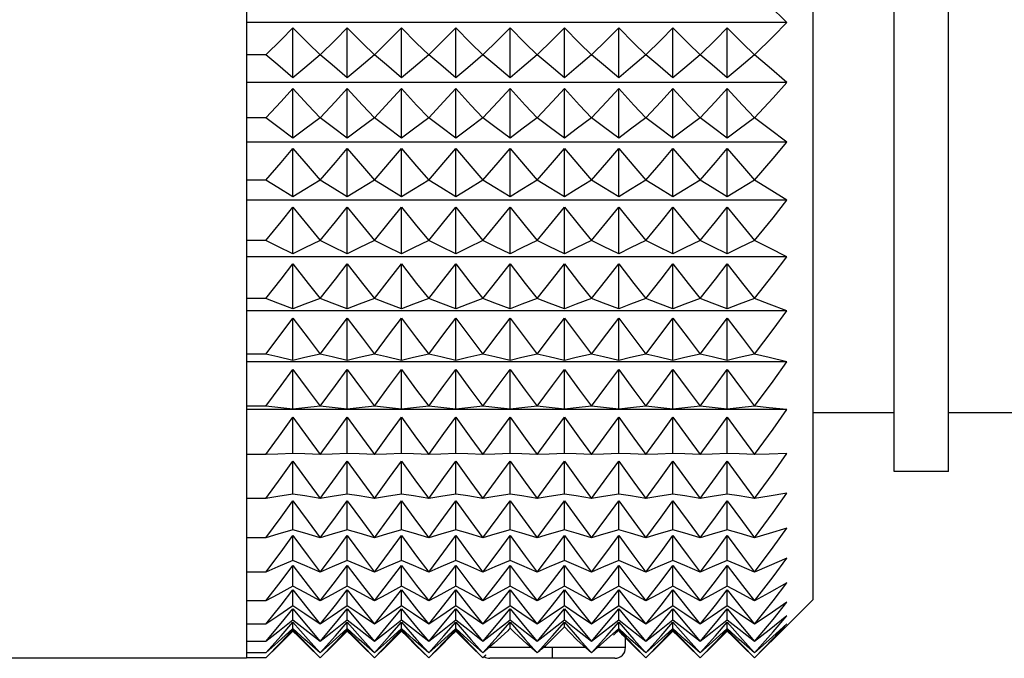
# Model space of a CAD drawing. Header units: millimetres. Extents: x 0 to 489, y 0 to 378.
# Tile 13 of 26: x 248 to 271, y 65 to 80. Entities that reach past the tile are written whole.
import ezdxf

# ---------------------------------------------------------------- set-up
doc = ezdxf.new("R2010")
doc.units = ezdxf.units.MM
doc.header["$LTSCALE"] = 1.75

msp = doc.modelspace()

# ---------------------------------------------------------------- linework, layer by layer
for p, q in [((266.582, 94.516), (266.582, 66.769)), ((268.487, 69.771), (268.487, 91.514)), ((269.757, 69.771), (269.757, 91.514)), ((253.334, 81.006), (253.334, 79.519)), ((265.978, 80.281), (253.334, 80.281)), ((254.421, 78.982), (254.421, 80.152)), ((255.691, 78.982), (255.691, 80.152)), ((256.961, 78.982), (256.961, 80.152)), ((258.231, 78.982), (258.231, 80.152)), ((259.501, 78.982), (259.501, 80.152)), ((260.771, 78.982), (260.771, 80.152)), ((262.041, 78.982), (262.041, 80.152)), ((263.311, 78.982), (263.311, 80.152)), ((264.581, 78.982), (264.581, 80.152)), ((253.334, 79.519), (253.334, 78.043)), ((253.786, 79.519), (253.334, 79.519)), ((265.978, 78.872), (253.334, 78.872)), ((254.421, 77.575), (254.421, 78.731)), ((255.691, 77.575), (255.691, 78.731)), ((256.961, 77.575), (256.961, 78.731)), ((258.231, 77.575), (258.231, 78.731)), ((259.501, 77.575), (259.501, 78.731)), ((260.771, 77.575), (260.771, 78.731)), ((262.041, 77.575), (262.041, 78.731)), ((263.311, 77.575), (263.311, 78.731)), ((264.581, 77.575), (264.581, 78.731)), ((253.334, 78.043), (253.334, 76.591)), ((253.786, 78.043), (253.334, 78.043)), ((265.978, 77.479), (253.334, 77.479)), ((254.421, 76.197), (254.421, 77.328)), ((255.691, 76.197), (255.691, 77.328)), ((256.961, 76.197), (256.961, 77.328)), ((258.231, 76.197), (258.231, 77.328)), ((259.501, 76.197), (259.501, 77.328)), ((260.771, 76.197), (260.771, 77.328)), ((262.041, 76.197), (262.041, 77.328)), ((263.311, 76.197), (263.311, 77.328)), ((264.581, 76.197), (264.581, 77.328)), ((253.334, 76.591), (253.334, 75.178)), ((253.786, 76.591), (253.334, 76.591)), ((265.978, 76.117), (253.334, 76.117)), ((254.421, 74.862), (254.421, 75.957)), ((255.691, 74.862), (255.691, 75.957)), ((256.961, 74.862), (256.961, 75.957)), ((258.231, 74.862), (258.231, 75.957)), ((259.501, 74.862), (259.501, 75.957)), ((260.771, 74.862), (260.771, 75.957)), ((262.041, 74.862), (262.041, 75.957)), ((263.311, 74.862), (263.311, 75.957)), ((264.581, 74.862), (264.581, 75.957)), ((253.334, 75.178), (253.334, 73.817)), ((253.786, 75.178), (253.334, 75.178)), ((265.978, 74.798), (253.334, 74.798)), ((254.421, 73.582), (254.421, 74.631)), ((255.691, 73.582), (255.691, 74.631)), ((256.961, 73.582), (256.961, 74.631)), ((258.231, 73.582), (258.231, 74.631)), ((259.501, 73.582), (259.501, 74.631)), ((260.771, 73.582), (260.771, 74.631)), ((262.041, 73.582), (262.041, 74.631)), ((263.311, 73.582), (263.311, 74.631)), ((264.581, 73.582), (264.581, 74.631)), ((253.334, 73.817), (253.334, 72.521)), ((253.786, 73.817), (253.334, 73.817)), ((265.978, 73.534), (253.334, 73.534)), ((254.421, 72.369), (254.421, 73.362)), ((255.691, 72.369), (255.691, 73.362)), ((256.961, 72.369), (256.961, 73.362)), ((258.231, 72.369), (258.231, 73.362)), ((259.501, 72.369), (259.501, 73.362)), ((260.771, 72.369), (260.771, 73.362)), ((262.041, 72.369), (262.041, 73.362)), ((263.311, 72.369), (263.311, 73.362)), ((264.581, 72.369), (264.581, 73.362)), ((253.334, 72.521), (253.334, 71.302)), ((253.786, 72.521), (253.334, 72.521)), ((265.978, 72.338), (253.334, 72.338)), ((254.421, 71.235), (254.421, 72.162)), ((255.691, 71.235), (255.691, 72.162)), ((256.961, 71.235), (256.961, 72.162)), ((258.231, 71.235), (258.231, 72.162)), ((259.501, 71.235), (259.501, 72.162)), ((260.771, 71.235), (260.771, 72.162)), ((262.041, 71.235), (262.041, 72.162)), ((263.311, 71.235), (263.311, 72.162)), ((264.581, 71.235), (264.581, 72.162)), ((253.334, 71.302), (253.334, 70.172)), ((253.786, 71.302), (253.334, 71.302)), ((265.978, 71.221), (253.334, 71.221)), ((254.421, 70.191), (254.421, 71.043)), ((255.691, 70.191), (255.691, 71.043)), ((256.961, 70.191), (256.961, 71.043)), ((258.231, 70.191), (258.231, 71.043)), ((259.501, 70.191), (259.501, 71.043)), ((260.771, 70.191), (260.771, 71.043)), ((262.041, 70.191), (262.041, 71.043)), ((263.311, 70.191), (263.311, 71.043)), ((264.581, 70.191), (264.581, 71.043)), ((268.487, 71.143), (266.582, 71.143)), ((271.662, 71.143), (269.757, 71.143)), ((253.334, 70.172), (253.334, 69.143)), ((253.786, 70.172), (253.334, 70.172)), ((254.421, 69.246), (254.421, 70.016)), ((255.691, 69.246), (255.691, 70.016)), ((256.961, 69.246), (256.961, 70.016)), ((258.231, 69.246), (258.231, 70.016)), ((259.501, 69.246), (259.501, 70.016)), ((260.771, 69.246), (260.771, 70.016)), ((262.041, 69.246), (262.041, 70.016)), ((263.311, 69.246), (263.311, 70.016)), ((264.581, 69.246), (264.581, 70.016)), ((269.757, 69.771), (268.487, 69.771)), ((253.334, 69.143), (253.334, 68.222)), ((253.786, 69.143), (253.334, 69.143)), ((254.421, 68.41), (254.421, 69.089)), ((255.691, 68.41), (255.691, 69.089)), ((256.961, 68.41), (256.961, 69.089)), ((258.231, 68.41), (258.231, 69.089)), ((259.501, 68.41), (259.501, 69.089)), ((260.771, 68.41), (260.771, 69.089)), ((262.041, 68.41), (262.041, 69.089)), ((263.311, 68.41), (263.311, 69.089)), ((264.581, 68.41), (264.581, 69.089)), ((253.334, 68.222), (253.334, 67.42)), ((253.786, 68.222), (253.334, 68.222)), ((254.421, 67.69), (254.421, 68.273)), ((255.691, 67.69), (255.691, 68.273)), ((256.961, 67.69), (256.961, 68.273)), ((258.231, 67.69), (258.231, 68.273)), ((259.501, 67.69), (259.501, 68.273)), ((260.771, 67.69), (260.771, 68.273)), ((262.041, 67.69), (262.041, 68.273)), ((263.311, 67.69), (263.311, 68.273)), ((264.581, 67.69), (264.581, 68.273)), ((254.421, 67.094), (254.421, 67.575)), ((255.691, 67.094), (255.691, 67.575)), ((256.961, 67.094), (256.961, 67.575)), ((258.231, 67.094), (258.231, 67.575)), ((259.501, 67.094), (259.501, 67.575)), ((260.771, 67.094), (260.771, 67.575)), ((262.041, 67.094), (262.041, 67.575)), ((263.311, 67.094), (263.311, 67.575)), ((264.581, 67.094), (264.581, 67.575)), ((253.334, 67.42), (253.334, 66.744)), ((253.786, 67.42), (253.334, 67.42)), ((254.421, 66.627), (254.421, 67.001)), ((255.691, 66.627), (255.691, 67.001)), ((256.961, 66.627), (256.961, 67.001)), ((258.231, 66.627), (258.231, 67.001)), ((259.501, 66.627), (259.501, 67.001)), ((260.771, 66.627), (260.771, 67.001)), ((262.041, 66.627), (262.041, 67.001)), ((263.311, 66.627), (263.311, 67.001)), ((264.581, 66.627), (264.581, 67.001)), ((253.334, 66.744), (253.334, 66.201)), ((253.786, 66.744), (253.334, 66.744)), ((266.582, 66.769), (265.731, 65.918)), ((254.421, 66.293), (254.421, 66.558)), ((255.691, 66.293), (255.691, 66.558)), ((256.961, 66.293), (256.961, 66.558)), ((258.231, 66.293), (258.231, 66.558)), ((259.501, 66.293), (259.501, 66.558)), ((260.771, 66.293), (260.771, 66.558)), ((262.041, 66.293), (262.041, 66.558)), ((263.311, 66.293), (263.311, 66.558)), ((264.581, 66.293), (264.581, 66.558)), ((253.334, 66.201), (253.334, 65.795)), ((253.786, 66.201), (253.334, 66.201)), ((254.421, 66.096), (254.421, 66.248)), ((255.691, 66.096), (255.691, 66.248)), ((256.961, 66.096), (256.961, 66.248)), ((258.231, 66.096), (258.231, 66.248)), ((259.501, 66.105), (259.501, 66.248)), ((260.771, 66.136), (260.388, 65.753)), ((260.771, 66.136), (260.771, 66.248)), ((262.041, 66.096), (262.041, 66.248)), ((263.311, 66.096), (263.311, 66.248)), ((264.581, 66.096), (264.581, 66.248)), ((254.421, 66.045), (253.786, 65.41)), ((254.3, 65.917), (254.421, 66.037)), ((254.421, 66.045), (254.421, 66.076)), ((254.421, 66.037), (254.421, 66.045)), ((254.421, 66.037), (254.541, 65.918)), ((255.691, 66.045), (255.056, 65.41)), ((255.57, 65.917), (255.691, 66.037)), ((255.691, 66.045), (255.691, 66.076)), ((255.691, 66.037), (255.691, 66.045)), ((255.691, 66.037), (255.811, 65.918)), ((256.961, 66.045), (256.326, 65.41)), ((256.84, 65.917), (256.961, 66.037)), ((256.961, 66.045), (256.961, 66.076)), ((256.961, 66.037), (256.961, 66.045)), ((256.961, 66.037), (257.081, 65.918)), ((258.231, 66.045), (257.596, 65.41)), ((258.11, 65.917), (258.231, 66.037)), ((258.231, 66.045), (258.231, 66.076)), ((258.231, 66.037), (258.231, 66.045)), ((258.231, 66.037), (258.351, 65.918)), ((262.041, 66.055), (262.041, 66.076)), ((262.193, 65.886), (262.193, 65.656)), ((262.2, 65.878), (262.193, 65.886)), ((262.201, 65.656), (262.201, 65.877)), ((263.311, 66.045), (262.676, 65.41)), ((263.19, 65.917), (263.311, 66.037)), ((263.311, 66.045), (263.311, 66.076)), ((263.311, 66.037), (263.311, 66.045)), ((263.311, 66.037), (263.431, 65.918)), ((264.581, 66.045), (263.946, 65.41)), ((264.46, 65.917), (264.581, 66.037)), ((264.581, 66.045), (264.581, 66.076)), ((264.581, 66.037), (264.581, 66.045)), ((264.581, 66.037), (264.701, 65.918)), ((253.334, 65.795), (253.334, 65.531)), ((253.786, 65.795), (253.334, 65.795)), ((259.987, 65.656), (258.992, 65.656)), ((260.486, 65.656), (260.279, 65.656)), ((260.486, 65.656), (260.486, 65.402)), ((261.278, 65.656), (260.486, 65.656)), ((262.193, 65.656), (261.549, 65.656)), ((262.201, 65.656), (262.193, 65.656)), ((253.334, 65.531), (253.334, 65.41)), ((253.786, 65.531), (253.334, 65.531)), ((253.334, 65.402), (226.958, 65.402)), ((253.334, 65.41), (253.334, 65.402)), ((253.786, 65.41), (253.334, 65.41)), ((260.486, 65.402), (259.026, 65.402)), ((261.947, 65.402), (260.486, 65.402))]:
    msp.add_line(p, q)
at = {"flags": 128}
for points in [[(265.978, 80.281), (265.559, 80.684), (265.216, 81.006)], [(265.216, 79.519), (265.651, 79.95), (265.978, 80.281)], [(253.786, 79.519), (254.143, 79.872), (254.421, 80.152)], [(254.421, 80.152), (254.774, 79.796), (255.056, 79.519)], [(255.056, 79.519), (255.413, 79.872), (255.691, 80.152)], [(255.691, 80.152), (256.044, 79.796), (256.326, 79.519)], [(256.326, 79.519), (256.683, 79.872), (256.961, 80.152)], [(256.961, 80.152), (257.314, 79.796), (257.596, 79.519)], [(257.596, 79.519), (257.953, 79.872), (258.231, 80.152)], [(258.231, 80.152), (258.584, 79.796), (258.866, 79.519)], [(258.866, 79.519), (259.223, 79.872), (259.501, 80.152)], [(259.501, 80.152), (259.854, 79.796), (260.136, 79.519)], [(260.136, 79.519), (260.493, 79.872), (260.771, 80.152)], [(260.771, 80.152), (261.124, 79.796), (261.406, 79.519)], [(261.406, 79.519), (261.763, 79.872), (262.041, 80.152)], [(262.041, 80.152), (262.394, 79.796), (262.676, 79.519)], [(262.676, 79.519), (263.033, 79.872), (263.311, 80.152)], [(263.311, 80.152), (263.664, 79.796), (263.946, 79.519)], [(263.946, 79.519), (264.303, 79.872), (264.581, 80.152)], [(264.581, 80.152), (264.934, 79.796), (265.216, 79.519)], [(254.421, 78.982), (254.067, 79.284), (253.786, 79.519)], [(255.056, 79.519), (254.698, 79.219), (254.421, 78.982)], [(255.691, 78.982), (255.337, 79.284), (255.056, 79.519)], [(256.326, 79.519), (255.968, 79.219), (255.691, 78.982)], [(256.961, 78.982), (256.607, 79.284), (256.326, 79.519)], [(257.596, 79.519), (257.238, 79.219), (256.961, 78.982)], [(258.231, 78.982), (257.877, 79.284), (257.596, 79.519)], [(258.866, 79.519), (258.508, 79.219), (258.231, 78.982)], [(259.501, 78.982), (259.147, 79.284), (258.866, 79.519)], [(260.136, 79.519), (259.778, 79.219), (259.501, 78.982)], [(260.771, 78.982), (260.417, 79.284), (260.136, 79.519)], [(261.406, 79.519), (261.048, 79.219), (260.771, 78.982)], [(262.041, 78.982), (261.687, 79.284), (261.406, 79.519)], [(262.676, 79.519), (262.318, 79.219), (262.041, 78.982)], [(263.311, 78.982), (262.957, 79.284), (262.676, 79.519)], [(263.946, 79.519), (263.588, 79.219), (263.311, 78.982)], [(264.581, 78.982), (264.227, 79.284), (263.946, 79.519)], [(265.216, 79.519), (264.858, 79.219), (264.581, 78.982)], [(265.978, 78.872), (265.559, 79.231), (265.216, 79.519)], [(265.216, 78.043), (265.651, 78.511), (265.978, 78.872)], [(253.786, 78.043), (254.143, 78.427), (254.421, 78.731)], [(254.421, 78.731), (254.774, 78.344), (255.056, 78.043)], [(255.056, 78.043), (255.413, 78.427), (255.691, 78.731)], [(255.691, 78.731), (256.044, 78.344), (256.326, 78.043)], [(256.326, 78.043), (256.683, 78.427), (256.961, 78.731)], [(256.961, 78.731), (257.314, 78.344), (257.596, 78.043)], [(257.596, 78.043), (257.953, 78.427), (258.231, 78.731)], [(258.231, 78.731), (258.584, 78.344), (258.866, 78.043)], [(258.866, 78.043), (259.223, 78.427), (259.501, 78.731)], [(259.501, 78.731), (259.854, 78.344), (260.136, 78.043)], [(260.136, 78.043), (260.493, 78.427), (260.771, 78.731)], [(260.771, 78.731), (261.124, 78.344), (261.406, 78.043)], [(261.406, 78.043), (261.763, 78.427), (262.041, 78.731)], [(262.041, 78.731), (262.394, 78.344), (262.676, 78.043)], [(262.676, 78.043), (263.033, 78.427), (263.311, 78.731)], [(263.311, 78.731), (263.664, 78.344), (263.946, 78.043)], [(263.946, 78.043), (264.303, 78.427), (264.581, 78.731)], [(264.581, 78.731), (264.934, 78.344), (265.216, 78.043)], [(254.421, 77.575), (254.067, 77.838), (253.786, 78.043)], [(255.056, 78.043), (254.698, 77.782), (254.421, 77.575)], [(255.691, 77.575), (255.337, 77.838), (255.056, 78.043)], [(256.326, 78.043), (255.968, 77.782), (255.691, 77.575)], [(256.961, 77.575), (256.607, 77.838), (256.326, 78.043)], [(257.596, 78.043), (257.238, 77.782), (256.961, 77.575)], [(258.231, 77.575), (257.877, 77.838), (257.596, 78.043)], [(258.866, 78.043), (258.508, 77.782), (258.231, 77.575)], [(259.501, 77.575), (259.147, 77.838), (258.866, 78.043)], [(260.136, 78.043), (259.778, 77.782), (259.501, 77.575)], [(260.771, 77.575), (260.417, 77.838), (260.136, 78.043)], [(261.406, 78.043), (261.048, 77.782), (260.771, 77.575)], [(262.041, 77.575), (261.687, 77.838), (261.406, 78.043)], [(262.676, 78.043), (262.318, 77.782), (262.041, 77.575)], [(263.311, 77.575), (262.957, 77.838), (262.676, 78.043)], [(263.946, 78.043), (263.588, 77.782), (263.311, 77.575)], [(264.581, 77.575), (264.227, 77.838), (263.946, 78.043)], [(265.216, 78.043), (264.858, 77.782), (264.581, 77.575)], [(265.978, 77.479), (265.559, 77.792), (265.216, 78.043)], [(265.216, 76.591), (265.651, 77.093), (265.978, 77.479)], [(253.786, 76.591), (254.143, 77.003), (254.421, 77.328)], [(254.421, 77.328), (254.774, 76.914), (255.056, 76.591)], [(255.056, 76.591), (255.413, 77.003), (255.691, 77.328)], [(255.691, 77.328), (256.044, 76.914), (256.326, 76.591)], [(256.326, 76.591), (256.683, 77.003), (256.961, 77.328)], [(256.961, 77.328), (257.314, 76.914), (257.596, 76.591)], [(257.596, 76.591), (257.953, 77.003), (258.231, 77.328)], [(258.231, 77.328), (258.584, 76.914), (258.866, 76.591)], [(258.866, 76.591), (259.223, 77.003), (259.501, 77.328)], [(259.501, 77.328), (259.854, 76.914), (260.136, 76.591)], [(260.136, 76.591), (260.493, 77.003), (260.771, 77.328)], [(260.771, 77.328), (261.124, 76.914), (261.406, 76.591)], [(261.406, 76.591), (261.763, 77.003), (262.041, 77.328)], [(262.041, 77.328), (262.394, 76.914), (262.676, 76.591)], [(262.676, 76.591), (263.033, 77.003), (263.311, 77.328)], [(263.311, 77.328), (263.664, 76.914), (263.946, 76.591)], [(263.946, 76.591), (264.303, 77.003), (264.581, 77.328)], [(264.581, 77.328), (264.934, 76.914), (265.216, 76.591)], [(254.421, 76.197), (254.067, 76.418), (253.786, 76.591)], [(255.056, 76.591), (254.698, 76.371), (254.421, 76.197)], [(255.691, 76.197), (255.337, 76.418), (255.056, 76.591)], [(256.326, 76.591), (255.968, 76.371), (255.691, 76.197)], [(256.961, 76.197), (256.607, 76.418), (256.326, 76.591)], [(257.596, 76.591), (257.238, 76.371), (256.961, 76.197)], [(258.231, 76.197), (257.877, 76.418), (257.596, 76.591)], [(258.866, 76.591), (258.508, 76.371), (258.231, 76.197)], [(259.501, 76.197), (259.147, 76.418), (258.866, 76.591)], [(260.136, 76.591), (259.778, 76.371), (259.501, 76.197)], [(260.771, 76.197), (260.417, 76.418), (260.136, 76.591)], [(261.406, 76.591), (261.048, 76.371), (260.771, 76.197)], [(262.041, 76.197), (261.687, 76.418), (261.406, 76.591)], [(262.676, 76.591), (262.318, 76.371), (262.041, 76.197)], [(263.311, 76.197), (262.957, 76.418), (262.676, 76.591)], [(263.946, 76.591), (263.588, 76.371), (263.311, 76.197)], [(264.581, 76.197), (264.227, 76.418), (263.946, 76.591)], [(265.216, 76.591), (264.858, 76.371), (264.581, 76.197)], [(265.978, 76.117), (265.559, 76.38), (265.216, 76.591)], [(265.216, 75.178), (265.651, 75.708), (265.978, 76.117)], [(253.786, 75.178), (254.143, 75.613), (254.421, 75.957)], [(254.421, 75.957), (254.774, 75.519), (255.056, 75.178)], [(255.056, 75.178), (255.413, 75.613), (255.691, 75.957)], [(255.691, 75.957), (256.044, 75.519), (256.326, 75.178)], [(256.326, 75.178), (256.683, 75.613), (256.961, 75.957)], [(256.961, 75.957), (257.314, 75.519), (257.596, 75.178)], [(257.596, 75.178), (257.953, 75.613), (258.231, 75.957)], [(258.231, 75.957), (258.584, 75.519), (258.866, 75.178)], [(258.866, 75.178), (259.223, 75.613), (259.501, 75.957)], [(259.501, 75.957), (259.854, 75.519), (260.136, 75.178)], [(260.136, 75.178), (260.493, 75.613), (260.771, 75.957)], [(260.771, 75.957), (261.124, 75.519), (261.406, 75.178)], [(261.406, 75.178), (261.763, 75.613), (262.041, 75.957)], [(262.041, 75.957), (262.394, 75.519), (262.676, 75.178)], [(262.676, 75.178), (263.033, 75.613), (263.311, 75.957)], [(263.311, 75.957), (263.664, 75.519), (263.946, 75.178)], [(263.946, 75.178), (264.303, 75.613), (264.581, 75.957)], [(264.581, 75.957), (264.934, 75.519), (265.216, 75.178)], [(254.421, 74.862), (254.067, 75.039), (253.786, 75.178)], [(255.056, 75.178), (254.698, 75.002), (254.421, 74.862)], [(255.691, 74.862), (255.337, 75.039), (255.056, 75.178)], [(256.326, 75.178), (255.968, 75.002), (255.691, 74.862)], [(256.961, 74.862), (256.607, 75.039), (256.326, 75.178)], [(257.596, 75.178), (257.238, 75.002), (256.961, 74.862)], [(258.231, 74.862), (257.877, 75.039), (257.596, 75.178)], [(258.866, 75.178), (258.508, 75.002), (258.231, 74.862)], [(259.501, 74.862), (259.147, 75.039), (258.866, 75.178)], [(260.136, 75.178), (259.778, 75.002), (259.501, 74.862)], [(260.771, 74.862), (260.417, 75.039), (260.136, 75.178)], [(261.406, 75.178), (261.048, 75.002), (260.771, 74.862)], [(262.041, 74.862), (261.687, 75.039), (261.406, 75.178)], [(262.676, 75.178), (262.318, 75.002), (262.041, 74.862)], [(263.311, 74.862), (262.957, 75.039), (262.676, 75.178)], [(263.946, 75.178), (263.588, 75.002), (263.311, 74.862)], [(264.581, 74.862), (264.227, 75.039), (263.946, 75.178)], [(265.216, 75.178), (264.858, 75.002), (264.581, 74.862)], [(265.978, 74.798), (265.559, 75.009), (265.216, 75.178)], [(253.786, 73.817), (254.143, 74.271), (254.421, 74.631)], [(254.421, 74.631), (254.774, 74.174), (255.056, 73.817)], [(255.056, 73.817), (255.413, 74.271), (255.691, 74.631)], [(255.691, 74.631), (256.044, 74.174), (256.326, 73.817)], [(256.326, 73.817), (256.683, 74.271), (256.961, 74.631)], [(256.961, 74.631), (257.314, 74.174), (257.596, 73.817)], [(257.596, 73.817), (257.953, 74.271), (258.231, 74.631)], [(258.231, 74.631), (258.584, 74.174), (258.866, 73.817)], [(258.866, 73.817), (259.223, 74.271), (259.501, 74.631)], [(259.501, 74.631), (259.854, 74.174), (260.136, 73.817)], [(260.136, 73.817), (260.493, 74.271), (260.771, 74.631)], [(260.771, 74.631), (261.124, 74.174), (261.406, 73.817)], [(261.406, 73.817), (261.763, 74.271), (262.041, 74.631)], [(262.041, 74.631), (262.394, 74.174), (262.676, 73.817)], [(262.676, 73.817), (263.033, 74.271), (263.311, 74.631)], [(263.311, 74.631), (263.664, 74.174), (263.946, 73.817)], [(263.946, 73.817), (264.303, 74.271), (264.581, 74.631)], [(264.581, 74.631), (264.934, 74.174), (265.216, 73.817)], [(265.216, 73.817), (265.651, 74.371), (265.978, 74.798)], [(254.421, 73.582), (254.067, 73.714), (253.786, 73.817)], [(255.056, 73.817), (254.698, 73.686), (254.421, 73.582)], [(255.691, 73.582), (255.337, 73.714), (255.056, 73.817)], [(256.326, 73.817), (255.968, 73.686), (255.691, 73.582)], [(256.961, 73.582), (256.607, 73.714), (256.326, 73.817)], [(257.596, 73.817), (257.238, 73.686), (256.961, 73.582)], [(258.231, 73.582), (257.877, 73.714), (257.596, 73.817)], [(258.866, 73.817), (258.508, 73.686), (258.231, 73.582)], [(259.501, 73.582), (259.147, 73.714), (258.866, 73.817)], [(260.136, 73.817), (259.778, 73.686), (259.501, 73.582)], [(260.771, 73.582), (260.417, 73.714), (260.136, 73.817)], [(261.406, 73.817), (261.048, 73.686), (260.771, 73.582)], [(262.041, 73.582), (261.687, 73.714), (261.406, 73.817)], [(262.676, 73.817), (262.318, 73.686), (262.041, 73.582)], [(263.311, 73.582), (262.957, 73.714), (262.676, 73.817)], [(263.946, 73.817), (263.588, 73.686), (263.311, 73.582)], [(264.581, 73.582), (264.227, 73.714), (263.946, 73.817)], [(265.216, 73.817), (264.858, 73.686), (264.581, 73.582)], [(265.978, 73.534), (265.559, 73.691), (265.216, 73.817)], [(265.216, 72.521), (265.651, 73.093), (265.978, 73.534)], [(253.786, 72.521), (254.143, 72.99), (254.421, 73.362)], [(254.421, 73.362), (254.774, 72.889), (255.056, 72.521)], [(255.056, 72.521), (255.413, 72.99), (255.691, 73.362)], [(255.691, 73.362), (256.044, 72.889), (256.326, 72.521)], [(256.326, 72.521), (256.683, 72.99), (256.961, 73.362)], [(256.961, 73.362), (257.314, 72.889), (257.596, 72.521)], [(257.596, 72.521), (257.953, 72.99), (258.231, 73.362)], [(258.231, 73.362), (258.584, 72.889), (258.866, 72.521)], [(258.866, 72.521), (259.223, 72.99), (259.501, 73.362)], [(259.501, 73.362), (259.854, 72.889), (260.136, 72.521)], [(260.136, 72.521), (260.493, 72.99), (260.771, 73.362)], [(260.771, 73.362), (261.124, 72.889), (261.406, 72.521)], [(261.406, 72.521), (261.763, 72.99), (262.041, 73.362)], [(262.041, 73.362), (262.394, 72.889), (262.676, 72.521)], [(262.676, 72.521), (263.033, 72.99), (263.311, 73.362)], [(263.311, 73.362), (263.664, 72.889), (263.946, 72.521)], [(263.946, 72.521), (264.303, 72.99), (264.581, 73.362)], [(264.581, 73.362), (264.934, 72.889), (265.216, 72.521)], [(254.421, 72.369), (254.067, 72.454), (253.786, 72.521)], [(255.056, 72.521), (254.698, 72.436), (254.421, 72.369)], [(255.691, 72.369), (255.337, 72.454), (255.056, 72.521)], [(256.326, 72.521), (255.968, 72.436), (255.691, 72.369)], [(256.961, 72.369), (256.607, 72.454), (256.326, 72.521)], [(257.596, 72.521), (257.238, 72.436), (256.961, 72.369)], [(258.231, 72.369), (257.877, 72.454), (257.596, 72.521)], [(258.866, 72.521), (258.508, 72.436), (258.231, 72.369)], [(259.501, 72.369), (259.147, 72.454), (258.866, 72.521)], [(260.136, 72.521), (259.778, 72.436), (259.501, 72.369)], [(260.771, 72.369), (260.417, 72.454), (260.136, 72.521)], [(261.406, 72.521), (261.048, 72.436), (260.771, 72.369)], [(262.041, 72.369), (261.687, 72.454), (261.406, 72.521)], [(262.676, 72.521), (262.318, 72.436), (262.041, 72.369)], [(263.311, 72.369), (262.957, 72.454), (262.676, 72.521)], [(263.946, 72.521), (263.588, 72.436), (263.311, 72.369)], [(264.581, 72.369), (264.227, 72.454), (263.946, 72.521)], [(265.216, 72.521), (264.858, 72.436), (264.581, 72.369)], [(265.978, 72.338), (265.559, 72.439), (265.216, 72.521)], [(265.216, 71.302), (265.651, 71.888), (265.978, 72.338)], [(253.786, 71.302), (254.143, 71.782), (254.421, 72.162)], [(254.421, 72.162), (254.774, 71.679), (255.056, 71.302)], [(255.056, 71.302), (255.413, 71.782), (255.691, 72.162)], [(255.691, 72.162), (256.044, 71.679), (256.326, 71.302)], [(256.326, 71.302), (256.683, 71.782), (256.961, 72.162)], [(256.961, 72.162), (257.314, 71.679), (257.596, 71.302)], [(257.596, 71.302), (257.953, 71.782), (258.231, 72.162)], [(258.231, 72.162), (258.584, 71.679), (258.866, 71.302)], [(258.866, 71.302), (259.223, 71.782), (259.501, 72.162)], [(259.501, 72.162), (259.854, 71.679), (260.136, 71.302)], [(260.136, 71.302), (260.493, 71.782), (260.771, 72.162)], [(260.771, 72.162), (261.124, 71.679), (261.406, 71.302)], [(261.406, 71.302), (261.763, 71.782), (262.041, 72.162)], [(262.041, 72.162), (262.394, 71.679), (262.676, 71.302)], [(262.676, 71.302), (263.033, 71.782), (263.311, 72.162)], [(263.311, 72.162), (263.664, 71.679), (263.946, 71.302)], [(263.946, 71.302), (264.303, 71.782), (264.581, 72.162)], [(264.581, 72.162), (264.934, 71.679), (265.216, 71.302)], [(254.421, 71.235), (254.067, 71.273), (253.786, 71.302)], [(255.056, 71.302), (254.698, 71.265), (254.421, 71.235)], [(255.691, 71.235), (255.337, 71.273), (255.056, 71.302)], [(256.326, 71.302), (255.968, 71.265), (255.691, 71.235)], [(256.961, 71.235), (256.607, 71.273), (256.326, 71.302)], [(257.596, 71.302), (257.238, 71.265), (256.961, 71.235)], [(258.231, 71.235), (257.877, 71.273), (257.596, 71.302)], [(258.866, 71.302), (258.508, 71.265), (258.231, 71.235)], [(259.501, 71.235), (259.147, 71.273), (258.866, 71.302)], [(260.136, 71.302), (259.778, 71.265), (259.501, 71.235)], [(260.771, 71.235), (260.417, 71.273), (260.136, 71.302)], [(261.406, 71.302), (261.048, 71.265), (260.771, 71.235)], [(262.041, 71.235), (261.687, 71.273), (261.406, 71.302)], [(262.676, 71.302), (262.318, 71.265), (262.041, 71.235)], [(263.311, 71.235), (262.957, 71.273), (262.676, 71.302)], [(263.946, 71.302), (263.588, 71.265), (263.311, 71.235)], [(264.581, 71.235), (264.227, 71.273), (263.946, 71.302)], [(265.216, 71.302), (264.858, 71.265), (264.581, 71.235)], [(265.978, 71.221), (265.559, 71.266), (265.216, 71.302)], [(265.216, 70.172), (265.651, 70.765), (265.978, 71.221)], [(253.786, 70.172), (254.143, 70.659), (254.421, 71.043)], [(254.421, 71.043), (254.774, 70.554), (255.056, 70.172)], [(255.056, 70.172), (255.413, 70.659), (255.691, 71.043)], [(255.691, 71.043), (256.044, 70.554), (256.326, 70.172)], [(256.326, 70.172), (256.683, 70.659), (256.961, 71.043)], [(256.961, 71.043), (257.314, 70.554), (257.596, 70.172)], [(257.596, 70.172), (257.953, 70.659), (258.231, 71.043)], [(258.231, 71.043), (258.584, 70.554), (258.866, 70.172)], [(258.866, 70.172), (259.223, 70.659), (259.501, 71.043)], [(259.501, 71.043), (259.854, 70.554), (260.136, 70.172)], [(260.136, 70.172), (260.493, 70.659), (260.771, 71.043)], [(260.771, 71.043), (261.124, 70.554), (261.406, 70.172)], [(261.406, 70.172), (261.763, 70.659), (262.041, 71.043)], [(262.041, 71.043), (262.394, 70.554), (262.676, 70.172)], [(262.676, 70.172), (263.033, 70.659), (263.311, 71.043)], [(263.311, 71.043), (263.664, 70.554), (263.946, 70.172)], [(263.946, 70.172), (264.303, 70.659), (264.581, 71.043)], [(264.581, 71.043), (264.934, 70.554), (265.216, 70.172)], [(254.421, 70.191), (254.067, 70.18), (253.786, 70.172)], [(255.056, 70.172), (254.698, 70.183), (254.421, 70.191)], [(255.691, 70.191), (255.337, 70.18), (255.056, 70.172)], [(256.326, 70.172), (255.968, 70.183), (255.691, 70.191)], [(256.961, 70.191), (256.607, 70.18), (256.326, 70.172)], [(257.596, 70.172), (257.238, 70.183), (256.961, 70.191)], [(258.231, 70.191), (257.877, 70.18), (257.596, 70.172)], [(258.866, 70.172), (258.508, 70.183), (258.231, 70.191)], [(259.501, 70.191), (259.147, 70.18), (258.866, 70.172)], [(260.136, 70.172), (259.778, 70.183), (259.501, 70.191)], [(260.771, 70.191), (260.417, 70.18), (260.136, 70.172)], [(261.406, 70.172), (261.048, 70.183), (260.771, 70.191)], [(262.041, 70.191), (261.687, 70.18), (261.406, 70.172)], [(262.676, 70.172), (262.318, 70.183), (262.041, 70.191)], [(263.311, 70.191), (262.957, 70.18), (262.676, 70.172)], [(263.946, 70.172), (263.588, 70.183), (263.311, 70.191)], [(264.581, 70.191), (264.227, 70.18), (263.946, 70.172)], [(265.216, 70.172), (264.858, 70.183), (264.581, 70.191)], [(265.216, 69.143), (265.651, 69.737), (265.978, 70.194)], [(265.978, 70.194), (265.559, 70.182), (265.216, 70.172)], [(253.786, 69.143), (254.143, 69.63), (254.421, 70.016)], [(254.421, 70.016), (254.774, 69.525), (255.056, 69.143)], [(255.056, 69.143), (255.413, 69.63), (255.691, 70.016)], [(255.691, 70.016), (256.044, 69.525), (256.326, 69.143)], [(256.326, 69.143), (256.683, 69.63), (256.961, 70.016)], [(256.961, 70.016), (257.314, 69.525), (257.596, 69.143)], [(257.596, 69.143), (257.953, 69.63), (258.231, 70.016)], [(258.231, 70.016), (258.584, 69.525), (258.866, 69.143)], [(258.866, 69.143), (259.223, 69.63), (259.501, 70.016)], [(259.501, 70.016), (259.854, 69.525), (260.136, 69.143)], [(260.136, 69.143), (260.493, 69.63), (260.771, 70.016)], [(260.771, 70.016), (261.124, 69.525), (261.406, 69.143)], [(261.406, 69.143), (261.763, 69.63), (262.041, 70.016)], [(262.041, 70.016), (262.394, 69.525), (262.676, 69.143)], [(262.676, 69.143), (263.033, 69.63), (263.311, 70.016)], [(263.311, 70.016), (263.664, 69.525), (263.946, 69.143)], [(263.946, 69.143), (264.303, 69.63), (264.581, 70.016)], [(264.581, 70.016), (264.934, 69.525), (265.216, 69.143)], [(254.421, 69.246), (254.067, 69.188), (253.786, 69.143)], [(255.056, 69.143), (254.698, 69.2), (254.421, 69.246)], [(255.691, 69.246), (255.337, 69.188), (255.056, 69.143)], [(256.326, 69.143), (255.968, 69.2), (255.691, 69.246)], [(256.961, 69.246), (256.607, 69.188), (256.326, 69.143)], [(257.596, 69.143), (257.238, 69.2), (256.961, 69.246)], [(258.231, 69.246), (257.877, 69.188), (257.596, 69.143)], [(258.866, 69.143), (258.508, 69.2), (258.231, 69.246)], [(259.501, 69.246), (259.147, 69.188), (258.866, 69.143)], [(260.136, 69.143), (259.778, 69.2), (259.501, 69.246)], [(260.771, 69.246), (260.417, 69.188), (260.136, 69.143)], [(261.406, 69.143), (261.048, 69.2), (260.771, 69.246)], [(262.041, 69.246), (261.687, 69.188), (261.406, 69.143)], [(262.676, 69.143), (262.318, 69.2), (262.041, 69.246)], [(263.311, 69.246), (262.957, 69.188), (262.676, 69.143)], [(263.946, 69.143), (263.588, 69.2), (263.311, 69.246)], [(264.581, 69.246), (264.227, 69.188), (263.946, 69.143)], [(265.216, 69.143), (264.858, 69.2), (264.581, 69.246)], [(265.216, 68.222), (265.651, 68.813), (265.978, 69.267)], [(265.978, 69.267), (265.559, 69.198), (265.216, 69.143)], [(253.786, 68.222), (254.143, 68.706), (254.421, 69.089)], [(254.421, 69.089), (254.774, 68.602), (255.056, 68.222)], [(255.056, 68.222), (255.413, 68.706), (255.691, 69.089)], [(255.691, 69.089), (256.044, 68.602), (256.326, 68.222)], [(256.326, 68.222), (256.683, 68.706), (256.961, 69.089)], [(256.961, 69.089), (257.314, 68.602), (257.596, 68.222)], [(257.596, 68.222), (257.953, 68.706), (258.231, 69.089)], [(258.231, 69.089), (258.584, 68.602), (258.866, 68.222)], [(258.866, 68.222), (259.223, 68.706), (259.501, 69.089)], [(259.501, 69.089), (259.854, 68.602), (260.136, 68.222)], [(260.136, 68.222), (260.493, 68.706), (260.771, 69.089)], [(260.771, 69.089), (261.124, 68.602), (261.406, 68.222)], [(261.406, 68.222), (261.763, 68.706), (262.041, 69.089)], [(262.041, 69.089), (262.394, 68.602), (262.676, 68.222)], [(262.676, 68.222), (263.033, 68.706), (263.311, 69.089)], [(263.311, 69.089), (263.664, 68.602), (263.946, 68.222)], [(263.946, 68.222), (264.303, 68.706), (264.581, 69.089)], [(264.581, 69.089), (264.934, 68.602), (265.216, 68.222)], [(265.216, 67.42), (265.651, 68.001), (265.978, 68.448)], [(265.978, 68.448), (265.559, 68.323), (265.216, 68.222)], [(254.421, 68.41), (254.067, 68.304), (253.786, 68.222)], [(253.786, 67.42), (254.143, 67.897), (254.421, 68.273)], [(255.056, 68.222), (254.698, 68.327), (254.421, 68.41)], [(254.421, 68.273), (254.774, 67.794), (255.056, 67.42)], [(255.691, 68.41), (255.337, 68.304), (255.056, 68.222)], [(255.056, 67.42), (255.413, 67.897), (255.691, 68.273)], [(256.326, 68.222), (255.968, 68.327), (255.691, 68.41)], [(255.691, 68.273), (256.044, 67.794), (256.326, 67.42)], [(256.961, 68.41), (256.607, 68.304), (256.326, 68.222)], [(256.326, 67.42), (256.683, 67.897), (256.961, 68.273)], [(257.596, 68.222), (257.238, 68.327), (256.961, 68.41)], [(256.961, 68.273), (257.314, 67.794), (257.596, 67.42)], [(258.231, 68.41), (257.877, 68.304), (257.596, 68.222)], [(257.596, 67.42), (257.953, 67.897), (258.231, 68.273)], [(258.866, 68.222), (258.508, 68.327), (258.231, 68.41)], [(258.231, 68.273), (258.584, 67.794), (258.866, 67.42)], [(259.501, 68.41), (259.147, 68.304), (258.866, 68.222)], [(258.866, 67.42), (259.223, 67.897), (259.501, 68.273)], [(260.136, 68.222), (259.778, 68.327), (259.501, 68.41)], [(259.501, 68.273), (259.854, 67.794), (260.136, 67.42)], [(260.771, 68.41), (260.417, 68.304), (260.136, 68.222)], [(260.136, 67.42), (260.493, 67.897), (260.771, 68.273)], [(261.406, 68.222), (261.048, 68.327), (260.771, 68.41)], [(260.771, 68.273), (261.124, 67.794), (261.406, 67.42)], [(262.041, 68.41), (261.687, 68.304), (261.406, 68.222)], [(261.406, 67.42), (261.763, 67.897), (262.041, 68.273)], [(262.676, 68.222), (262.318, 68.327), (262.041, 68.41)], [(262.041, 68.273), (262.394, 67.794), (262.676, 67.42)], [(263.311, 68.41), (262.957, 68.304), (262.676, 68.222)], [(262.676, 67.42), (263.033, 67.897), (263.311, 68.273)], [(263.946, 68.222), (263.588, 68.327), (263.311, 68.41)], [(263.311, 68.273), (263.664, 67.794), (263.946, 67.42)], [(264.581, 68.41), (264.227, 68.304), (263.946, 68.222)], [(263.946, 67.42), (264.303, 67.897), (264.581, 68.273)], [(265.216, 68.222), (264.858, 68.327), (264.581, 68.41)], [(264.581, 68.273), (264.934, 67.794), (265.216, 67.42)], [(265.216, 66.744), (265.651, 67.31), (265.978, 67.745)], [(265.978, 67.745), (265.559, 67.565), (265.216, 67.42)], [(254.421, 67.69), (254.067, 67.539), (253.786, 67.42)], [(253.786, 66.744), (254.143, 67.208), (254.421, 67.575)], [(255.056, 67.42), (254.698, 67.571), (254.421, 67.69)], [(254.421, 67.575), (254.774, 67.109), (255.056, 66.744)], [(255.691, 67.69), (255.337, 67.539), (255.056, 67.42)], [(255.056, 66.744), (255.413, 67.208), (255.691, 67.575)], [(256.326, 67.42), (255.968, 67.571), (255.691, 67.69)], [(255.691, 67.575), (256.044, 67.109), (256.326, 66.744)], [(256.961, 67.69), (256.607, 67.539), (256.326, 67.42)], [(256.326, 66.744), (256.683, 67.208), (256.961, 67.575)], [(257.596, 67.42), (257.238, 67.571), (256.961, 67.69)], [(256.961, 67.575), (257.314, 67.109), (257.596, 66.744)], [(258.231, 67.69), (257.877, 67.539), (257.596, 67.42)], [(257.596, 66.744), (257.953, 67.208), (258.231, 67.575)], [(258.866, 67.42), (258.508, 67.571), (258.231, 67.69)], [(258.231, 67.575), (258.584, 67.109), (258.866, 66.744)], [(259.501, 67.69), (259.147, 67.539), (258.866, 67.42)], [(258.866, 66.744), (259.223, 67.208), (259.501, 67.575)], [(260.136, 67.42), (259.778, 67.571), (259.501, 67.69)], [(259.501, 67.575), (259.854, 67.109), (260.136, 66.744)], [(260.771, 67.69), (260.417, 67.539), (260.136, 67.42)], [(260.136, 66.744), (260.493, 67.208), (260.771, 67.575)], [(261.406, 67.42), (261.048, 67.571), (260.771, 67.69)], [(260.771, 67.575), (261.124, 67.109), (261.406, 66.744)], [(262.041, 67.69), (261.687, 67.539), (261.406, 67.42)], [(261.406, 66.744), (261.763, 67.208), (262.041, 67.575)], [(262.676, 67.42), (262.318, 67.571), (262.041, 67.69)], [(262.041, 67.575), (262.394, 67.109), (262.676, 66.744)], [(263.311, 67.69), (262.957, 67.539), (262.676, 67.42)], [(262.676, 66.744), (263.033, 67.208), (263.311, 67.575)], [(263.946, 67.42), (263.588, 67.571), (263.311, 67.69)], [(263.311, 67.575), (263.664, 67.109), (263.946, 66.744)], [(264.581, 67.69), (264.227, 67.539), (263.946, 67.42)], [(263.946, 66.744), (264.303, 67.208), (264.581, 67.575)], [(265.216, 67.42), (264.858, 67.571), (264.581, 67.69)], [(264.581, 67.575), (264.934, 67.109), (265.216, 66.744)], [(254.421, 67.094), (254.067, 66.898), (253.786, 66.744)], [(255.056, 66.744), (254.698, 66.939), (254.421, 67.094)], [(255.691, 67.094), (255.337, 66.898), (255.056, 66.744)], [(256.326, 66.744), (255.968, 66.939), (255.691, 67.094)], [(256.961, 67.094), (256.607, 66.898), (256.326, 66.744)], [(257.596, 66.744), (257.238, 66.939), (256.961, 67.094)], [(258.231, 67.094), (257.877, 66.898), (257.596, 66.744)], [(258.866, 66.744), (258.508, 66.939), (258.231, 67.094)], [(259.501, 67.094), (259.147, 66.898), (258.866, 66.744)], [(260.136, 66.744), (259.778, 66.939), (259.501, 67.094)], [(260.771, 67.094), (260.417, 66.898), (260.136, 66.744)], [(261.406, 66.744), (261.048, 66.939), (260.771, 67.094)], [(262.041, 67.094), (261.687, 66.898), (261.406, 66.744)], [(262.676, 66.744), (262.318, 66.939), (262.041, 67.094)], [(263.311, 67.094), (262.957, 66.898), (262.676, 66.744)], [(263.946, 66.744), (263.588, 66.939), (263.311, 67.094)], [(264.581, 67.094), (264.227, 66.898), (263.946, 66.744)], [(265.216, 66.744), (264.858, 66.939), (264.581, 67.094)], [(265.216, 66.201), (265.651, 66.746), (265.978, 67.165)], [(265.978, 67.165), (265.559, 66.932), (265.216, 66.744)], [(253.786, 66.201), (254.143, 66.648), (254.421, 67.001)], [(254.421, 67.001), (254.774, 66.552), (255.056, 66.201)], [(255.056, 66.201), (255.413, 66.648), (255.691, 67.001)], [(255.691, 67.001), (256.044, 66.552), (256.326, 66.201)], [(256.326, 66.201), (256.683, 66.648), (256.961, 67.001)], [(256.961, 67.001), (257.314, 66.552), (257.596, 66.201)], [(257.596, 66.201), (257.953, 66.648), (258.231, 67.001)], [(258.231, 67.001), (258.584, 66.552), (258.866, 66.201)], [(258.866, 66.201), (259.223, 66.648), (259.501, 67.001)], [(259.501, 67.001), (259.854, 66.552), (260.136, 66.201)], [(260.136, 66.201), (260.493, 66.648), (260.771, 67.001)], [(260.771, 67.001), (261.124, 66.552), (261.406, 66.201)], [(261.406, 66.201), (261.763, 66.648), (262.041, 67.001)], [(262.041, 67.001), (262.394, 66.552), (262.676, 66.201)], [(262.676, 66.201), (263.033, 66.648), (263.311, 67.001)], [(263.311, 67.001), (263.664, 66.552), (263.946, 66.201)], [(263.946, 66.201), (264.303, 66.648), (264.581, 67.001)], [(264.581, 67.001), (264.934, 66.552), (265.216, 66.201)], [(254.421, 66.627), (254.067, 66.388), (253.786, 66.201)], [(255.056, 66.201), (254.698, 66.439), (254.421, 66.627)], [(255.691, 66.627), (255.337, 66.388), (255.056, 66.201)], [(256.326, 66.201), (255.968, 66.439), (255.691, 66.627)], [(256.961, 66.627), (256.607, 66.388), (256.326, 66.201)], [(257.596, 66.201), (257.238, 66.439), (256.961, 66.627)], [(258.231, 66.627), (257.877, 66.388), (257.596, 66.201)], [(258.866, 66.201), (258.508, 66.439), (258.231, 66.627)], [(259.501, 66.627), (259.147, 66.388), (258.866, 66.201)], [(260.136, 66.201), (259.778, 66.439), (259.501, 66.627)], [(260.771, 66.627), (260.417, 66.388), (260.136, 66.201)], [(261.406, 66.201), (261.048, 66.439), (260.771, 66.627)], [(262.041, 66.627), (261.687, 66.388), (261.406, 66.201)], [(262.676, 66.201), (262.318, 66.439), (262.041, 66.627)], [(263.311, 66.627), (262.957, 66.388), (262.676, 66.201)], [(263.946, 66.201), (263.588, 66.439), (263.311, 66.627)], [(264.581, 66.627), (264.227, 66.388), (263.946, 66.201)], [(265.216, 66.201), (264.858, 66.439), (264.581, 66.627)], [(265.216, 65.795), (265.651, 66.314), (265.978, 66.714)], [(265.978, 66.714), (265.559, 66.429), (265.216, 66.201)], [(253.786, 65.795), (254.143, 66.221), (254.421, 66.558)], [(254.421, 66.558), (254.774, 66.129), (255.056, 65.795)], [(255.056, 65.795), (255.413, 66.221), (255.691, 66.558)], [(255.691, 66.558), (256.044, 66.129), (256.326, 65.795)], [(256.326, 65.795), (256.683, 66.221), (256.961, 66.558)], [(256.961, 66.558), (257.314, 66.129), (257.596, 65.795)], [(257.596, 65.795), (257.953, 66.221), (258.231, 66.558)], [(258.231, 66.558), (258.584, 66.129), (258.866, 65.795)], [(258.866, 65.795), (259.223, 66.221), (259.501, 66.558)], [(259.501, 66.558), (259.854, 66.129), (260.136, 65.795)], [(260.136, 65.795), (260.493, 66.221), (260.771, 66.558)], [(260.771, 66.558), (261.124, 66.129), (261.406, 65.795)], [(261.406, 65.795), (261.763, 66.221), (262.041, 66.558)], [(262.041, 66.558), (262.394, 66.129), (262.676, 65.795)], [(262.676, 65.795), (263.033, 66.221), (263.311, 66.558)], [(263.311, 66.558), (263.664, 66.129), (263.946, 65.795)], [(263.946, 65.795), (264.303, 66.221), (264.581, 66.558)], [(264.581, 66.558), (264.934, 66.129), (265.216, 65.795)], [(265.216, 65.531), (265.651, 66.019), (265.978, 66.395)], [(265.978, 66.395), (265.559, 66.062), (265.216, 65.795)], [(254.421, 66.293), (254.067, 66.013), (253.786, 65.795)], [(253.786, 65.531), (254.143, 65.931), (254.421, 66.248)], [(255.056, 65.795), (254.698, 66.073), (254.421, 66.293)], [(254.421, 66.248), (254.774, 65.845), (255.056, 65.531)], [(255.691, 66.293), (255.337, 66.013), (255.056, 65.795)], [(255.056, 65.531), (255.413, 65.931), (255.691, 66.248)], [(256.326, 65.795), (255.968, 66.073), (255.691, 66.293)], [(255.691, 66.248), (256.044, 65.845), (256.326, 65.531)], [(256.961, 66.293), (256.607, 66.013), (256.326, 65.795)], [(256.326, 65.531), (256.683, 65.931), (256.961, 66.248)], [(257.596, 65.795), (257.238, 66.073), (256.961, 66.293)], [(256.961, 66.248), (257.314, 65.845), (257.596, 65.531)], [(258.231, 66.293), (257.877, 66.013), (257.596, 65.795)], [(257.596, 65.531), (257.953, 65.931), (258.231, 66.248)], [(258.866, 65.795), (258.508, 66.073), (258.231, 66.293)], [(258.231, 66.248), (258.584, 65.845), (258.866, 65.531)], [(259.501, 66.293), (259.147, 66.013), (258.866, 65.795)], [(258.866, 65.531), (259.223, 65.931), (259.501, 66.248)], [(260.136, 65.795), (259.778, 66.073), (259.501, 66.293)], [(259.501, 66.248), (259.854, 65.845), (260.136, 65.531)], [(260.771, 66.293), (260.417, 66.013), (260.136, 65.795)], [(260.136, 65.531), (260.493, 65.931), (260.771, 66.248)], [(261.406, 65.795), (261.048, 66.073), (260.771, 66.293)], [(260.771, 66.248), (261.124, 65.845), (261.406, 65.531)], [(261.061, 65.835), (260.899, 66.003), (260.771, 66.136)], [(262.041, 66.293), (261.687, 66.013), (261.406, 65.795)], [(261.406, 65.531), (261.763, 65.931), (262.041, 66.248)], [(262.676, 65.795), (262.318, 66.073), (262.041, 66.293)], [(262.041, 66.248), (262.394, 65.845), (262.676, 65.531)], [(263.311, 66.293), (262.957, 66.013), (262.676, 65.795)], [(262.676, 65.531), (263.033, 65.931), (263.311, 66.248)], [(263.946, 65.795), (263.588, 66.073), (263.311, 66.293)], [(263.311, 66.248), (263.664, 65.845), (263.946, 65.531)], [(264.581, 66.293), (264.227, 66.013), (263.946, 65.795)], [(263.946, 65.531), (264.303, 65.931), (264.581, 66.248)], [(265.216, 65.795), (264.858, 66.073), (264.581, 66.293)], [(264.581, 66.248), (264.934, 65.845), (265.216, 65.531)], [(265.216, 65.41), (265.651, 65.864), (265.978, 66.212)], [(265.978, 66.212), (265.56, 65.834), (265.216, 65.531)], [(254.421, 66.096), (254.067, 65.779), (253.786, 65.531)], [(253.786, 65.41), (254.143, 65.782), (254.421, 66.076)], [(254.3, 65.918), (254.067, 65.685), (253.786, 65.41)], [(255.056, 65.531), (254.698, 65.846), (254.421, 66.096)], [(254.421, 66.076), (254.774, 65.702), (255.056, 65.41)], [(255.056, 65.41), (254.766, 65.694), (254.541, 65.918)], [(255.691, 66.096), (255.337, 65.779), (255.056, 65.531)], [(255.056, 65.41), (255.413, 65.782), (255.691, 66.076)], [(255.57, 65.918), (255.337, 65.685), (255.056, 65.41)], [(256.326, 65.531), (255.968, 65.846), (255.691, 66.096)], [(255.691, 66.076), (256.044, 65.702), (256.326, 65.41)], [(256.326, 65.41), (256.036, 65.694), (255.811, 65.918)], [(256.961, 66.096), (256.607, 65.779), (256.326, 65.531)], [(256.326, 65.41), (256.683, 65.782), (256.961, 66.076)], [(256.84, 65.918), (256.607, 65.685), (256.326, 65.41)], [(257.596, 65.531), (257.238, 65.846), (256.961, 66.096)], [(256.961, 66.076), (257.314, 65.702), (257.596, 65.41)], [(257.596, 65.41), (257.306, 65.694), (257.081, 65.918)], [(258.231, 66.096), (257.877, 65.779), (257.596, 65.531)], [(257.596, 65.41), (257.953, 65.782), (258.231, 66.076)], [(258.11, 65.918), (257.877, 65.685), (257.596, 65.41)], [(258.866, 65.531), (258.508, 65.846), (258.231, 66.096)], [(258.231, 66.076), (258.584, 65.702), (258.866, 65.41)], [(258.866, 65.41), (258.576, 65.694), (258.351, 65.918)], [(259.448, 66.048), (259.124, 65.758), (258.866, 65.531)], [(259.501, 66.105), (259.471, 66.073), (259.448, 66.048)], [(259.707, 65.91), (259.59, 66.021), (259.501, 66.105)], [(260.136, 65.531), (259.893, 65.744), (259.707, 65.91)], [(262.041, 66.096), (261.687, 65.779), (261.406, 65.531)], [(261.917, 65.944), (261.987, 66.018), (262.041, 66.076)], [(262.041, 66.055), (261.976, 65.997), (261.917, 65.944)], [(262.676, 65.531), (262.318, 65.846), (262.041, 66.096)], [(262.041, 66.076), (262.394, 65.702), (262.676, 65.41)], [(262.193, 65.886), (262.141, 65.944), (262.041, 66.055)], [(262.676, 65.41), (262.408, 65.672), (262.2, 65.878)], [(263.311, 66.096), (262.957, 65.779), (262.676, 65.531)], [(262.676, 65.41), (263.033, 65.782), (263.311, 66.076)], [(263.19, 65.918), (262.957, 65.685), (262.676, 65.41)], [(263.946, 65.531), (263.588, 65.846), (263.311, 66.096)], [(263.311, 66.076), (263.664, 65.702), (263.946, 65.41)], [(263.946, 65.41), (263.656, 65.694), (263.431, 65.918)], [(264.581, 66.096), (264.227, 65.779), (263.946, 65.531)], [(263.946, 65.41), (264.303, 65.782), (264.581, 66.076)], [(264.46, 65.918), (264.227, 65.685), (263.946, 65.41)], [(265.216, 65.531), (264.858, 65.846), (264.581, 66.096)], [(264.581, 66.076), (264.934, 65.702), (265.216, 65.41)], [(265.216, 65.41), (264.926, 65.694), (264.701, 65.918)], [(265.731, 65.918), (265.446, 65.636), (265.216, 65.41)], [(261.406, 65.531), (261.211, 65.702), (261.061, 65.835)], [(258.866, 65.41), (258.905, 65.451), (258.936, 65.483)], [(258.921, 65.464), (258.89, 65.434), (258.866, 65.41)], [(258.921, 65.464), (258.929, 65.474), (258.936, 65.483)]]:
    msp.add_lwpolyline(points, dxfattribs=at)
for centre, radius, start, end in [((228.633, 101.572), 47.868, 311.1561, 311.559), ((261.947, 65.656), 0.254, 270, 0), ((259.026, 65.656), 0.254, 239.3116, 270)]:
    msp.add_arc(centre, radius, start, end)

doc.saveas('drawing.dxf')
